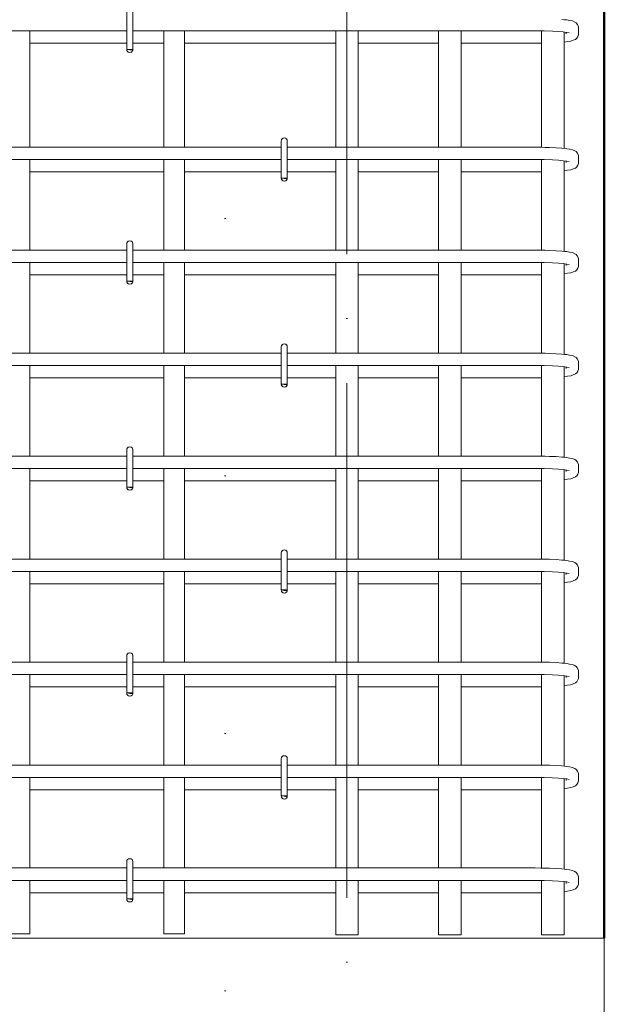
# Model space of a CAD drawing. Header units: millimetres. Extents: x -2599 to 8520, y -1002 to 49067.
# Tile 10 of 29: x -318 to 250, y 43186 to 44142. Entities that reach past the tile are written whole.
import ezdxf

# ---------------------------------------------------------------- set-up
doc = ezdxf.new("R2010")
doc.units = ezdxf.units.MM
doc.linetypes.add('ADSK_Линия разреза', pattern=[500, 0, -250, 0, -250])
doc.linetypes.add('ADSK_Линия сетки', pattern=[625, 500, -62.5, 0, -62.5])
for name, color, linetype, lineweight in [('A-FLOR-____-MCUT', 192, 'Continuous', 50), ('G-____-____-SYMB', 111, 'Continuous', 9), ('S-COLS-____-OTLN', 52, 'Continuous', 20), ('S-GRID-____-OTLN', 1, 'Continuous', 9), ('S-RBAR-____-OTLN', 171, 'Continuous', 100)]:
    doc.layers.add(name, color=color, linetype=linetype, lineweight=lineweight)

msp = doc.modelspace()

# ---------------------------------------------------------------- hatches: boundary and pattern name
at = {"layer": 'S-RBAR-____-OTLN', "lineweight": 20}
for points in [[(-208.6977, 44112.3024), (-208.1019, 44113.0004), (-213.9997, 44113.0004), (-210.9997, 44112.6054)], [(-58.6977, 43987.3024), (-58.1019, 43988.0004), (-63.9997, 43988.0004), (-60.9997, 43987.6054)], [(-208.6977, 43887.3024), (-208.1019, 43888.0004), (-213.9997, 43888.0004), (-210.9997, 43887.6054)], [(-58.6977, 43787.3024), (-58.1019, 43788.0004), (-63.9997, 43788.0004), (-60.9997, 43787.6054)], [(-208.6977, 43687.3024), (-208.1019, 43688.0004), (-213.9997, 43688.0004), (-210.9997, 43687.6054)], [(-58.6977, 43587.3024), (-58.1019, 43588.0004), (-63.9997, 43588.0004), (-60.9997, 43587.6054)], [(-208.6977, 43487.3024), (-208.1019, 43488.0004), (-213.9997, 43488.0004), (-210.9997, 43487.6054)], [(-58.6977, 43387.3024), (-58.1019, 43388.0004), (-63.9997, 43388.0004), (-60.9997, 43387.6054)], [(-208.6977, 43287.3024), (-208.1019, 43288.0004), (-213.9997, 43288.0004), (-210.9997, 43287.6054)]]:
    msp.add_hatch(color=256, dxfattribs=at).paths.add_polyline_path(points)
h = msp.add_hatch(color=256, dxfattribs=at)
edge = h.paths.add_edge_path()
edge.add_arc((-210.9997, 44113.0004), 3, 339.0594289, 360)
edge.add_line((-207.9997, 44113.0004), (-210.9997, 44113.0004))
edge.add_line((-210.9997, 44113.0004), (-208.1978, 44111.9282))
h = msp.add_hatch(color=256, dxfattribs=at)
edge = h.paths.add_edge_path()
edge.add_arc((-60.9997, 43988.0004), 3, 339.0594289, 360)
edge.add_line((-57.9997, 43988.0004), (-60.9997, 43988.0004))
edge.add_line((-60.9997, 43988.0004), (-58.1978, 43986.9282))
h = msp.add_hatch(color=256, dxfattribs=at)
edge = h.paths.add_edge_path()
edge.add_arc((-210.9997, 43888.0004), 3, 339.0594289, 360)
edge.add_line((-207.9997, 43888.0004), (-210.9997, 43888.0004))
edge.add_line((-210.9997, 43888.0004), (-208.1978, 43886.9282))
h = msp.add_hatch(color=256, dxfattribs=at)
edge = h.paths.add_edge_path()
edge.add_arc((-60.9997, 43788.0004), 3, 339.0594289, 360)
edge.add_line((-57.9997, 43788.0004), (-60.9997, 43788.0004))
edge.add_line((-60.9997, 43788.0004), (-58.1978, 43786.9282))
h = msp.add_hatch(color=256, dxfattribs=at)
edge = h.paths.add_edge_path()
edge.add_arc((-210.9997, 43688.0004), 3, 339.0594289, 360)
edge.add_line((-207.9997, 43688.0004), (-210.9997, 43688.0004))
edge.add_line((-210.9997, 43688.0004), (-208.1978, 43686.9282))
h = msp.add_hatch(color=256, dxfattribs=at)
edge = h.paths.add_edge_path()
edge.add_arc((-60.9997, 43588.0004), 3, 339.0594289, 360)
edge.add_line((-57.9997, 43588.0004), (-60.9997, 43588.0004))
edge.add_line((-60.9997, 43588.0004), (-58.1978, 43586.9282))
h = msp.add_hatch(color=256, dxfattribs=at)
edge = h.paths.add_edge_path()
edge.add_arc((-210.9997, 43488.0004), 3, 339.0594289, 360)
edge.add_line((-207.9997, 43488.0004), (-210.9997, 43488.0004))
edge.add_line((-210.9997, 43488.0004), (-208.1978, 43486.9282))
h = msp.add_hatch(color=256, dxfattribs=at)
edge = h.paths.add_edge_path()
edge.add_arc((-60.9997, 43388.0004), 3, 339.0594289, 360)
edge.add_line((-57.9997, 43388.0004), (-60.9997, 43388.0004))
edge.add_line((-60.9997, 43388.0004), (-58.1978, 43386.9282))
h = msp.add_hatch(color=256, dxfattribs=at)
edge = h.paths.add_edge_path()
edge.add_arc((-210.9997, 43288.0004), 3, 339.0594289, 360)
edge.add_line((-207.9997, 43288.0004), (-210.9997, 43288.0004))
edge.add_line((-210.9997, 43288.0004), (-208.1978, 43286.9282))

# ---------------------------------------------------------------- linework, layer by layer
at = {"layer": 'A-FLOR-____-MCUT', "color": 8, "lineweight": 9}
for p, q in [((250, 43250), (-1460, 43250)), ((250, 43050), (250, 43250))]:
    msp.add_line(p, q, dxfattribs=at)
at = {"layer": 'G-____-____-SYMB', "linetype": 'ADSK_Линия разреза', "lineweight": 20}
msp.add_line((-118.2422, 48950.8719), (-118.2422, 42387.8984), dxfattribs=at)
at = {"layer": 'S-COLS-____-OTLN', "lineweight": 50}
msp.add_line((250.0003, 46200), (250.0003, 43250), dxfattribs=at)
at = {"layer": 'S-GRID-____-OTLN', "linetype": 'ADSK_Линия сетки'}
msp.add_line((0, 42038.8034), (0, 46544.9878), dxfattribs=at)
at = {"layer": 'S-RBAR-____-OTLN', "lineweight": 20}
for p, q in [((-213.9997, 44149.0004), (-213.9997, 44113.0004)), ((-207.9997, 44149.0004), (-207.9997, 44113.0004)), ((211.2389, 44141.8319), (208.8753, 44142.0781)), ((213.6025, 44141.5856), (211.2389, 44141.8319)), ((216.2937, 44141.0897), (213.6025, 44141.5856)), ((218.9848, 44140.5939), (216.2937, 44141.0897)), ((221.513, 44139.5768), (218.9848, 44140.5939)), ((-213.9997, 44131.0004), (-507.9997, 44131.0004)), ((-307.9997, 44018.0004), (-307.9997, 44131.0004)), ((182.9089, 44131.0004), (-207.9997, 44131.0004)), ((-177.9997, 44018.0004), (-177.9997, 44131.0004)), ((-157.9997, 44018.0004), (-157.9997, 44131.0004)), ((-10.9997, 44018.0004), (-10.9997, 44131.0004)), ((11.0003, 44018.0004), (11.0003, 44131.0004)), ((89.0003, 44018.0004), (89.0003, 44131.0004)), ((111.0003, 44018.0004), (111.0003, 44131.0004)), ((183.7799, 44130.9995), (182.9089, 44131.0004)), ((191.5279, 44130.9096), (183.7799, 44130.9995)), ((189.0003, 44017.9493), (189.0003, 44130.9389)), ((199.6056, 44130.6436), (191.5279, 44130.9096)), ((205.3276, 44130.3172), (199.6056, 44130.6436)), ((210.1163, 44129.9086), (205.3276, 44130.3172)), ((222.6663, 44138.7605), (221.513, 44139.5768)), ((224.0665, 44137.0686), (222.6663, 44138.7605)), ((224.394, 44136.4152), (224.0665, 44137.0686)), ((224.8452, 44134.8171), (224.394, 44136.4152)), ((224.9089, 44133.9259), (224.8452, 44134.8171)), ((224.9089, 44128.0748), (224.9089, 44133.9259)), ((213.7115, 44129.4504), (210.1163, 44129.9086)), ((211.0003, 44016.8567), (211.0003, 44129.7959)), ((211.3583, 44120.1566), (214.3693, 44120.5893)), ((212.9089, 44128.0748), (212.9089, 44129.5526)), ((215.7328, 44129.0429), (213.7115, 44129.4504)), ((214.3693, 44120.5893), (217.3802, 44121.0219)), ((215.8501, 44129.0124), (215.7328, 44129.0429)), ((217.3802, 44121.0219), (219.717, 44121.8937)), ((219.717, 44121.8937), (222.0538, 44122.7656)), ((222.0538, 44122.7656), (223.3521, 44123.9267)), ((223.3521, 44123.9267), (224.394, 44125.5855)), ((224.394, 44125.5855), (224.8452, 44127.1836)), ((224.8452, 44127.1836), (224.9089, 44128.0748)), ((-307.9997, 44119.0004), (-213.9997, 44119.0004)), ((-208.1019, 44113.0004), (-213.9997, 44113.0004)), ((-213.9997, 44113.0004), (-210.9997, 44112.6054)), ((-207.9997, 44113.0004), (-210.9997, 44113.0004)), ((-210.9997, 44113.0004), (-208.1978, 44111.9282)), ((-210.9997, 44112.6054), (-208.6977, 44112.3024)), ((-208.6977, 44112.3024), (-208.1019, 44113.0004)), ((-207.9997, 44119.0004), (-177.9997, 44119.0004)), ((-157.9997, 44119.0004), (-10.9997, 44119.0004)), ((11.0003, 44119.0004), (89.0003, 44119.0004)), ((111.0003, 44119.0004), (182.9089, 44119.0004)), ((182.9089, 44119.0004), (188.2672, 44119.0341)), ((188.2672, 44119.0341), (189.0003, 44119.0482)), ((211.0003, 44120.126), (211.3583, 44120.1566)), ((-63.9997, 44018.0004), (-357.9997, 44018.0004)), ((-63.9997, 44024.0004), (-63.9997, 43988.0004)), ((-57.9997, 44024.0004), (-57.9997, 43988.0004)), ((182.9089, 44018.0004), (-57.9997, 44018.0004)), ((188.2672, 44017.9666), (182.9089, 44018.0004)), ((192.5825, 44017.8646), (188.2672, 44017.9666)), ((196.8977, 44017.7626), (192.5825, 44017.8646)), ((203.2513, 44017.4725), (196.8977, 44017.7626)), ((208.8753, 44017.0781), (203.2513, 44017.4725)), ((211.2389, 44016.8319), (208.8753, 44017.0781)), ((213.6025, 44016.5856), (211.2389, 44016.8319)), ((216.2937, 44016.0897), (213.6025, 44016.5856)), ((218.9848, 44015.5939), (216.2937, 44016.0897)), ((221.513, 44014.5768), (218.9848, 44015.5939)), ((-63.9997, 44006.0004), (-357.9997, 44006.0004)), ((-307.9997, 43918.0004), (-307.9997, 44006.0004)), ((-177.9997, 43918.0004), (-177.9997, 44006.0004)), ((-157.9997, 43918.0004), (-157.9997, 44006.0004)), ((182.9089, 44006.0004), (-57.9997, 44006.0004)), ((-10.9997, 43918.0004), (-10.9997, 44006.0004)), ((11.0003, 43918.0004), (11.0003, 44006.0004)), ((89.0003, 43918.0004), (89.0003, 44006.0004)), ((111.0003, 43918.0004), (111.0003, 44006.0004)), ((183.7799, 44005.9995), (182.9089, 44006.0004)), ((191.5279, 44005.9096), (183.7799, 44005.9995)), ((189.0003, 43917.9493), (189.0003, 44005.9389)), ((199.6056, 44005.6436), (191.5279, 44005.9096)), ((222.6663, 44013.7605), (221.513, 44014.5768)), ((224.0665, 44012.0686), (222.6663, 44013.7605)), ((224.394, 44011.4152), (224.0665, 44012.0686)), ((224.8452, 44009.8171), (224.394, 44011.4152)), ((224.9089, 44008.9259), (224.8452, 44009.8171)), ((224.9089, 44003.0748), (224.9089, 44008.9259)), ((205.3276, 44005.3172), (199.6056, 44005.6436)), ((210.1163, 44004.9086), (205.3276, 44005.3172)), ((213.7115, 44004.4504), (210.1163, 44004.9086)), ((211.0003, 43916.8567), (211.0003, 44004.7959)), ((212.9089, 44003.0748), (212.9089, 44004.5526)), ((215.7328, 44004.0429), (213.7115, 44004.4504)), ((215.8501, 44004.0124), (215.7328, 44004.0429)), ((217.3802, 43996.0219), (219.717, 43996.8937)), ((219.717, 43996.8937), (222.0538, 43997.7656)), ((222.0538, 43997.7656), (223.3521, 43998.9267)), ((223.3521, 43998.9267), (224.394, 44000.5855)), ((224.394, 44000.5855), (224.8452, 44002.1836)), ((224.8452, 44002.1836), (224.9089, 44003.0748)), ((-307.9997, 43994.0004), (-177.9997, 43994.0004)), ((-157.9997, 43994.0004), (-63.9997, 43994.0004)), ((-58.1019, 43988.0004), (-63.9997, 43988.0004)), ((-63.9997, 43988.0004), (-60.9997, 43987.6054)), ((-57.9997, 43988.0004), (-60.9997, 43988.0004)), ((-60.9997, 43988.0004), (-58.1978, 43986.9282)), ((-60.9997, 43987.6054), (-58.6977, 43987.3024)), ((-58.6977, 43987.3024), (-58.1019, 43988.0004)), ((-57.9997, 43994.0004), (-10.9997, 43994.0004)), ((11.0003, 43994.0004), (89.0003, 43994.0004)), ((111.0003, 43994.0004), (182.9089, 43994.0004)), ((182.9089, 43994.0004), (188.2672, 43994.0341)), ((188.2672, 43994.0341), (189.0003, 43994.0482)), ((211.0003, 43995.126), (211.3583, 43995.1566)), ((211.3583, 43995.1566), (214.3693, 43995.5893)), ((214.3693, 43995.5893), (217.3802, 43996.0219)), ((-213.9997, 43924.0004), (-213.9997, 43888.0004)), ((-207.9997, 43924.0004), (-207.9997, 43888.0004)), ((-213.9997, 43918.0004), (-507.9997, 43918.0004)), ((182.9089, 43918.0004), (-207.9997, 43918.0004)), ((188.2672, 43917.9666), (182.9089, 43918.0004)), ((192.5825, 43917.8646), (188.2672, 43917.9666)), ((196.8977, 43917.7626), (192.5825, 43917.8646)), ((203.2513, 43917.4725), (196.8977, 43917.7626)), ((208.8753, 43917.0781), (203.2513, 43917.4725)), ((211.2389, 43916.8319), (208.8753, 43917.0781)), ((213.6025, 43916.5856), (211.2389, 43916.8319)), ((216.2937, 43916.0897), (213.6025, 43916.5856)), ((218.9848, 43915.5939), (216.2937, 43916.0897)), ((221.513, 43914.5768), (218.9848, 43915.5939)), ((222.6663, 43913.7605), (221.513, 43914.5768)), ((224.0665, 43912.0686), (222.6663, 43913.7605)), ((224.394, 43911.4152), (224.0665, 43912.0686)), ((224.8452, 43909.8171), (224.394, 43911.4152)), ((-213.9997, 43906.0004), (-507.9997, 43906.0004)), ((-307.9997, 43818.0004), (-307.9997, 43906.0004)), ((182.9089, 43906.0004), (-207.9997, 43906.0004)), ((-177.9997, 43818.0004), (-177.9997, 43906.0004)), ((-157.9997, 43818.0004), (-157.9997, 43906.0004)), ((-10.9997, 43818.0004), (-10.9997, 43906.0004)), ((11.0003, 43818.0004), (11.0003, 43906.0004)), ((89.0003, 43818.0004), (89.0003, 43906.0004)), ((111.0003, 43818.0004), (111.0003, 43906.0004)), ((183.7799, 43905.9995), (182.9089, 43906.0004)), ((191.5279, 43905.9096), (183.7799, 43905.9995)), ((189.0003, 43817.9493), (189.0003, 43905.9389)), ((199.6056, 43905.6436), (191.5279, 43905.9096)), ((205.3276, 43905.3172), (199.6056, 43905.6436)), ((210.1163, 43904.9086), (205.3276, 43905.3172)), ((213.7115, 43904.4504), (210.1163, 43904.9086)), ((211.0003, 43816.8567), (211.0003, 43904.7959)), ((212.9089, 43903.0748), (212.9089, 43904.5526)), ((215.7328, 43904.0429), (213.7115, 43904.4504)), ((215.8501, 43904.0124), (215.7328, 43904.0429)), ((224.394, 43900.5855), (224.8452, 43902.1836)), ((224.9089, 43908.9259), (224.8452, 43909.8171)), ((224.8452, 43902.1836), (224.9089, 43903.0748)), ((224.9089, 43903.0748), (224.9089, 43908.9259)), ((-307.9997, 43894.0004), (-213.9997, 43894.0004)), ((-207.9997, 43894.0004), (-177.9997, 43894.0004)), ((-157.9997, 43894.0004), (-10.9997, 43894.0004)), ((11.0003, 43894.0004), (89.0003, 43894.0004)), ((111.0003, 43894.0004), (182.9089, 43894.0004)), ((182.9089, 43894.0004), (188.2672, 43894.0341)), ((188.2672, 43894.0341), (189.0003, 43894.0482)), ((211.0003, 43895.126), (211.3583, 43895.1566)), ((211.3583, 43895.1566), (214.3693, 43895.5893)), ((214.3693, 43895.5893), (217.3802, 43896.0219)), ((217.3802, 43896.0219), (219.717, 43896.8937)), ((219.717, 43896.8937), (222.0538, 43897.7656)), ((222.0538, 43897.7656), (223.3521, 43898.9267)), ((223.3521, 43898.9267), (224.394, 43900.5855)), ((-208.1019, 43888.0004), (-213.9997, 43888.0004)), ((-213.9997, 43888.0004), (-210.9997, 43887.6054)), ((-207.9997, 43888.0004), (-210.9997, 43888.0004)), ((-210.9997, 43888.0004), (-208.1978, 43886.9282)), ((-210.9997, 43887.6054), (-208.6977, 43887.3024)), ((-208.6977, 43887.3024), (-208.1019, 43888.0004)), ((-63.9997, 43818.0004), (-357.9997, 43818.0004)), ((-63.9997, 43824.0004), (-63.9997, 43788.0004)), ((-57.9997, 43824.0004), (-57.9997, 43788.0004)), ((182.9089, 43818.0004), (-57.9997, 43818.0004)), ((188.2672, 43817.9666), (182.9089, 43818.0004)), ((192.5825, 43817.8646), (188.2672, 43817.9666)), ((196.8977, 43817.7626), (192.5825, 43817.8646)), ((203.2513, 43817.4725), (196.8977, 43817.7626)), ((208.8753, 43817.0781), (203.2513, 43817.4725)), ((211.2389, 43816.8319), (208.8753, 43817.0781)), ((213.6025, 43816.5856), (211.2389, 43816.8319)), ((216.2937, 43816.0897), (213.6025, 43816.5856)), ((218.9848, 43815.5939), (216.2937, 43816.0897)), ((221.513, 43814.5768), (218.9848, 43815.5939)), ((-63.9997, 43806.0004), (-357.9997, 43806.0004)), ((-307.9997, 43718.0004), (-307.9997, 43806.0004)), ((-177.9997, 43718.0004), (-177.9997, 43806.0004)), ((-157.9997, 43718.0004), (-157.9997, 43806.0004)), ((182.9089, 43806.0004), (-57.9997, 43806.0004)), ((-10.9997, 43718.0004), (-10.9997, 43806.0004)), ((11.0003, 43718.0004), (11.0003, 43806.0004)), ((89.0003, 43718.0004), (89.0003, 43806.0004)), ((111.0003, 43718.0004), (111.0003, 43806.0004)), ((183.7799, 43805.9995), (182.9089, 43806.0004)), ((191.5279, 43805.9096), (183.7799, 43805.9995)), ((189.0003, 43717.9493), (189.0003, 43805.9389)), ((199.6056, 43805.6436), (191.5279, 43805.9096)), ((205.3276, 43805.3172), (199.6056, 43805.6436)), ((210.1163, 43804.9086), (205.3276, 43805.3172)), ((222.6663, 43813.7605), (221.513, 43814.5768)), ((224.0665, 43812.0686), (222.6663, 43813.7605)), ((224.394, 43811.4152), (224.0665, 43812.0686)), ((224.8452, 43809.8171), (224.394, 43811.4152)), ((224.9089, 43808.9259), (224.8452, 43809.8171)), ((224.9089, 43803.0748), (224.9089, 43808.9259)), ((213.7115, 43804.4504), (210.1163, 43804.9086)), ((211.0003, 43716.8567), (211.0003, 43804.7959)), ((211.3583, 43795.1566), (214.3693, 43795.5893)), ((212.9089, 43803.0748), (212.9089, 43804.5526)), ((215.7328, 43804.0429), (213.7115, 43804.4504)), ((214.3693, 43795.5893), (217.3802, 43796.0219)), ((215.8501, 43804.0124), (215.7328, 43804.0429)), ((217.3802, 43796.0219), (219.717, 43796.8937)), ((219.717, 43796.8937), (222.0538, 43797.7656)), ((222.0538, 43797.7656), (223.3521, 43798.9267)), ((223.3521, 43798.9267), (224.394, 43800.5855)), ((224.394, 43800.5855), (224.8452, 43802.1836)), ((224.8452, 43802.1836), (224.9089, 43803.0748)), ((-307.9997, 43794.0004), (-177.9997, 43794.0004)), ((-157.9997, 43794.0004), (-63.9997, 43794.0004)), ((-58.1019, 43788.0004), (-63.9997, 43788.0004)), ((-63.9997, 43788.0004), (-60.9997, 43787.6054)), ((-57.9997, 43788.0004), (-60.9997, 43788.0004)), ((-60.9997, 43788.0004), (-58.1978, 43786.9282)), ((-60.9997, 43787.6054), (-58.6977, 43787.3024)), ((-58.6977, 43787.3024), (-58.1019, 43788.0004)), ((-57.9997, 43794.0004), (-10.9997, 43794.0004)), ((11.0003, 43794.0004), (89.0003, 43794.0004)), ((111.0003, 43794.0004), (182.9089, 43794.0004)), ((182.9089, 43794.0004), (188.2672, 43794.0341)), ((188.2672, 43794.0341), (189.0003, 43794.0482)), ((211.0003, 43795.126), (211.3583, 43795.1566)), ((-213.9997, 43724.0004), (-213.9997, 43688.0004)), ((-207.9997, 43724.0004), (-207.9997, 43688.0004)), ((-213.9997, 43718.0004), (-507.9997, 43718.0004)), ((182.9089, 43718.0004), (-207.9997, 43718.0004)), ((188.2672, 43717.9666), (182.9089, 43718.0004)), ((192.5825, 43717.8646), (188.2672, 43717.9666)), ((196.8977, 43717.7626), (192.5825, 43717.8646)), ((203.2513, 43717.4725), (196.8977, 43717.7626)), ((208.8753, 43717.0781), (203.2513, 43717.4725)), ((211.2389, 43716.8319), (208.8753, 43717.0781)), ((213.6025, 43716.5856), (211.2389, 43716.8319)), ((216.2937, 43716.0897), (213.6025, 43716.5856)), ((218.9848, 43715.5939), (216.2937, 43716.0897)), ((221.513, 43714.5768), (218.9848, 43715.5939)), ((222.6663, 43713.7605), (221.513, 43714.5768)), ((224.0665, 43712.0686), (222.6663, 43713.7605)), ((224.394, 43711.4152), (224.0665, 43712.0686)), ((224.8452, 43709.8171), (224.394, 43711.4152)), ((224.9089, 43708.9259), (224.8452, 43709.8171)), ((-213.9997, 43706.0004), (-507.9997, 43706.0004)), ((-307.9997, 43618.0004), (-307.9997, 43706.0004)), ((182.9089, 43706.0004), (-207.9997, 43706.0004)), ((-177.9997, 43618.0004), (-177.9997, 43706.0004)), ((-157.9997, 43618.0004), (-157.9997, 43706.0004)), ((-10.9997, 43618.0004), (-10.9997, 43706.0004)), ((11.0003, 43618.0004), (11.0003, 43706.0004)), ((89.0003, 43618.0004), (89.0003, 43706.0004)), ((111.0003, 43618.0004), (111.0003, 43706.0004)), ((183.7799, 43705.9995), (182.9089, 43706.0004)), ((191.5279, 43705.9096), (183.7799, 43705.9995)), ((189.0003, 43617.9493), (189.0003, 43705.9389)), ((199.6056, 43705.6436), (191.5279, 43705.9096)), ((205.3276, 43705.3172), (199.6056, 43705.6436)), ((210.1163, 43704.9086), (205.3276, 43705.3172)), ((213.7115, 43704.4504), (210.1163, 43704.9086)), ((211.0003, 43616.8567), (211.0003, 43704.7959)), ((212.9089, 43703.0748), (212.9089, 43704.5526)), ((215.7328, 43704.0429), (213.7115, 43704.4504)), ((215.8501, 43704.0124), (215.7328, 43704.0429)), ((223.3521, 43698.9267), (224.394, 43700.5855)), ((224.394, 43700.5855), (224.8452, 43702.1836)), ((224.8452, 43702.1836), (224.9089, 43703.0748)), ((224.9089, 43703.0748), (224.9089, 43708.9259)), ((-307.9997, 43694.0004), (-213.9997, 43694.0004)), ((-207.9997, 43694.0004), (-177.9997, 43694.0004)), ((-157.9997, 43694.0004), (-10.9997, 43694.0004)), ((11.0003, 43694.0004), (89.0003, 43694.0004)), ((111.0003, 43694.0004), (182.9089, 43694.0004)), ((182.9089, 43694.0004), (188.2672, 43694.0341)), ((188.2672, 43694.0341), (189.0003, 43694.0482)), ((211.0003, 43695.126), (211.3583, 43695.1566)), ((211.3583, 43695.1566), (214.3693, 43695.5893)), ((214.3693, 43695.5893), (217.3802, 43696.0219)), ((217.3802, 43696.0219), (219.717, 43696.8937)), ((219.717, 43696.8937), (222.0538, 43697.7656)), ((222.0538, 43697.7656), (223.3521, 43698.9267)), ((-208.1019, 43688.0004), (-213.9997, 43688.0004)), ((-213.9997, 43688.0004), (-210.9997, 43687.6054)), ((-207.9997, 43688.0004), (-210.9997, 43688.0004)), ((-210.9997, 43688.0004), (-208.1978, 43686.9282)), ((-210.9997, 43687.6054), (-208.6977, 43687.3024)), ((-208.6977, 43687.3024), (-208.1019, 43688.0004)), ((-63.9997, 43624.0004), (-63.9997, 43588.0004)), ((-57.9997, 43624.0004), (-57.9997, 43588.0004)), ((-63.9997, 43618.0004), (-357.9997, 43618.0004)), ((182.9089, 43618.0004), (-57.9997, 43618.0004)), ((188.2672, 43617.9666), (182.9089, 43618.0004)), ((192.5825, 43617.8646), (188.2672, 43617.9666)), ((196.8977, 43617.7626), (192.5825, 43617.8646)), ((203.2513, 43617.4725), (196.8977, 43617.7626)), ((208.8753, 43617.0781), (203.2513, 43617.4725)), ((211.2389, 43616.8319), (208.8753, 43617.0781)), ((213.6025, 43616.5856), (211.2389, 43616.8319)), ((216.2937, 43616.0897), (213.6025, 43616.5856)), ((218.9848, 43615.5939), (216.2937, 43616.0897)), ((221.513, 43614.5768), (218.9848, 43615.5939)), ((222.6663, 43613.7605), (221.513, 43614.5768)), ((-63.9997, 43606.0004), (-357.9997, 43606.0004)), ((-307.9997, 43518.0004), (-307.9997, 43606.0004)), ((-177.9997, 43518.0004), (-177.9997, 43606.0004)), ((-157.9997, 43518.0004), (-157.9997, 43606.0004)), ((182.9089, 43606.0004), (-57.9997, 43606.0004)), ((-10.9997, 43518.0004), (-10.9997, 43606.0004)), ((11.0003, 43518.0004), (11.0003, 43606.0004)), ((89.0003, 43518.0004), (89.0003, 43606.0004)), ((111.0003, 43518.0004), (111.0003, 43606.0004)), ((183.7799, 43605.9995), (182.9089, 43606.0004)), ((191.5279, 43605.9096), (183.7799, 43605.9995)), ((189.0003, 43517.9493), (189.0003, 43605.9389)), ((199.6056, 43605.6436), (191.5279, 43605.9096)), ((205.3276, 43605.3172), (199.6056, 43605.6436)), ((210.1163, 43604.9086), (205.3276, 43605.3172)), ((213.7115, 43604.4504), (210.1163, 43604.9086)), ((211.0003, 43516.8567), (211.0003, 43604.7959)), ((212.9089, 43603.0748), (212.9089, 43604.5526)), ((215.7328, 43604.0429), (213.7115, 43604.4504)), ((224.0665, 43612.0686), (222.6663, 43613.7605)), ((224.394, 43611.4152), (224.0665, 43612.0686)), ((224.8452, 43609.8171), (224.394, 43611.4152)), ((224.9089, 43608.9259), (224.8452, 43609.8171)), ((224.9089, 43603.0748), (224.9089, 43608.9259)), ((211.0003, 43595.126), (211.3583, 43595.1566)), ((211.3583, 43595.1566), (214.3693, 43595.5893)), ((214.3693, 43595.5893), (217.3802, 43596.0219)), ((215.8501, 43604.0124), (215.7328, 43604.0429)), ((217.3802, 43596.0219), (219.717, 43596.8937)), ((219.717, 43596.8937), (222.0538, 43597.7656)), ((222.0538, 43597.7656), (223.3521, 43598.9267)), ((223.3521, 43598.9267), (224.394, 43600.5855)), ((224.394, 43600.5855), (224.8452, 43602.1836)), ((224.8452, 43602.1836), (224.9089, 43603.0748)), ((-307.9997, 43594.0004), (-177.9997, 43594.0004)), ((-157.9997, 43594.0004), (-63.9997, 43594.0004)), ((-58.1019, 43588.0004), (-63.9997, 43588.0004)), ((-63.9997, 43588.0004), (-60.9997, 43587.6054)), ((-57.9997, 43588.0004), (-60.9997, 43588.0004)), ((-60.9997, 43588.0004), (-58.1978, 43586.9282)), ((-60.9997, 43587.6054), (-58.6977, 43587.3024)), ((-58.6977, 43587.3024), (-58.1019, 43588.0004)), ((-57.9997, 43594.0004), (-10.9997, 43594.0004)), ((11.0003, 43594.0004), (89.0003, 43594.0004)), ((111.0003, 43594.0004), (182.9089, 43594.0004)), ((182.9089, 43594.0004), (188.2672, 43594.0341)), ((188.2672, 43594.0341), (189.0003, 43594.0482)), ((-213.9997, 43524.0004), (-213.9997, 43488.0004)), ((-207.9997, 43524.0004), (-207.9997, 43488.0004)), ((-213.9997, 43518.0004), (-507.9997, 43518.0004)), ((182.9089, 43518.0004), (-207.9997, 43518.0004)), ((188.2672, 43517.9666), (182.9089, 43518.0004)), ((192.5825, 43517.8646), (188.2672, 43517.9666)), ((196.8977, 43517.7626), (192.5825, 43517.8646)), ((203.2513, 43517.4725), (196.8977, 43517.7626)), ((208.8753, 43517.0781), (203.2513, 43517.4725)), ((211.2389, 43516.8319), (208.8753, 43517.0781)), ((213.6025, 43516.5856), (211.2389, 43516.8319)), ((216.2937, 43516.0897), (213.6025, 43516.5856)), ((218.9848, 43515.5939), (216.2937, 43516.0897)), ((221.513, 43514.5768), (218.9848, 43515.5939)), ((222.6663, 43513.7605), (221.513, 43514.5768)), ((224.0665, 43512.0686), (222.6663, 43513.7605)), ((224.394, 43511.4152), (224.0665, 43512.0686)), ((224.8452, 43509.8171), (224.394, 43511.4152)), ((224.9089, 43508.9259), (224.8452, 43509.8171)), ((224.9089, 43503.0748), (224.9089, 43508.9259)), ((-213.9997, 43506.0004), (-507.9997, 43506.0004)), ((-307.9997, 43418.0004), (-307.9997, 43506.0004)), ((182.9089, 43506.0004), (-207.9997, 43506.0004)), ((-177.9997, 43418.0004), (-177.9997, 43506.0004)), ((-157.9997, 43418.0004), (-157.9997, 43506.0004)), ((-10.9997, 43418.0004), (-10.9997, 43506.0004)), ((11.0003, 43418.0004), (11.0003, 43506.0004)), ((89.0003, 43418.0004), (89.0003, 43506.0004)), ((111.0003, 43418.0004), (111.0003, 43506.0004)), ((183.7799, 43505.9995), (182.9089, 43506.0004)), ((191.5279, 43505.9096), (183.7799, 43505.9995)), ((189.0003, 43417.9493), (189.0003, 43505.9389)), ((199.6056, 43505.6436), (191.5279, 43505.9096)), ((205.3276, 43505.3172), (199.6056, 43505.6436)), ((210.1163, 43504.9086), (205.3276, 43505.3172)), ((213.7115, 43504.4504), (210.1163, 43504.9086)), ((211.0003, 43416.8567), (211.0003, 43504.7959)), ((212.9089, 43503.0748), (212.9089, 43504.5526)), ((215.7328, 43504.0429), (213.7115, 43504.4504)), ((215.8501, 43504.0124), (215.7328, 43504.0429)), ((223.3521, 43498.9267), (224.394, 43500.5855)), ((224.394, 43500.5855), (224.8452, 43502.1836)), ((224.8452, 43502.1836), (224.9089, 43503.0748)), ((-307.9997, 43494.0004), (-213.9997, 43494.0004)), ((-207.9997, 43494.0004), (-177.9997, 43494.0004)), ((-157.9997, 43494.0004), (-10.9997, 43494.0004)), ((11.0003, 43494.0004), (89.0003, 43494.0004)), ((111.0003, 43494.0004), (182.9089, 43494.0004)), ((182.9089, 43494.0004), (188.2672, 43494.0341)), ((188.2672, 43494.0341), (189.0003, 43494.0482)), ((211.0003, 43495.126), (211.3583, 43495.1566)), ((211.3583, 43495.1566), (214.3693, 43495.5893)), ((214.3693, 43495.5893), (217.3802, 43496.0219)), ((217.3802, 43496.0219), (219.717, 43496.8937)), ((219.717, 43496.8937), (222.0538, 43497.7656)), ((222.0538, 43497.7656), (223.3521, 43498.9267)), ((-208.1019, 43488.0004), (-213.9997, 43488.0004)), ((-213.9997, 43488.0004), (-210.9997, 43487.6054)), ((-207.9997, 43488.0004), (-210.9997, 43488.0004)), ((-210.9997, 43488.0004), (-208.1978, 43486.9282)), ((-210.9997, 43487.6054), (-208.6977, 43487.3024)), ((-208.6977, 43487.3024), (-208.1019, 43488.0004)), ((-63.9997, 43424.0004), (-63.9997, 43388.0004)), ((-57.9997, 43424.0004), (-57.9997, 43388.0004)), ((-63.9997, 43418.0004), (-357.9997, 43418.0004)), ((182.9089, 43418.0004), (-57.9997, 43418.0004)), ((188.2672, 43417.9666), (182.9089, 43418.0004)), ((192.5825, 43417.8646), (188.2672, 43417.9666)), ((196.8977, 43417.7626), (192.5825, 43417.8646)), ((203.2513, 43417.4725), (196.8977, 43417.7626)), ((208.8753, 43417.0781), (203.2513, 43417.4725)), ((211.2389, 43416.8319), (208.8753, 43417.0781)), ((213.6025, 43416.5856), (211.2389, 43416.8319)), ((216.2937, 43416.0897), (213.6025, 43416.5856)), ((218.9848, 43415.5939), (216.2937, 43416.0897)), ((221.513, 43414.5768), (218.9848, 43415.5939)), ((222.6663, 43413.7605), (221.513, 43414.5768)), ((224.0665, 43412.0686), (222.6663, 43413.7605)), ((-63.9997, 43406.0004), (-357.9997, 43406.0004)), ((-307.9997, 43318.0004), (-307.9997, 43406.0004)), ((-177.9997, 43318.0004), (-177.9997, 43406.0004)), ((-157.9997, 43318.0004), (-157.9997, 43406.0004)), ((182.9089, 43406.0004), (-57.9997, 43406.0004)), ((-10.9997, 43318.0004), (-10.9997, 43406.0004)), ((11.0003, 43318.0004), (11.0003, 43406.0004)), ((89.0003, 43318.0004), (89.0003, 43406.0004)), ((111.0003, 43318.0004), (111.0003, 43406.0004)), ((183.7799, 43405.9995), (182.9089, 43406.0004)), ((191.5279, 43405.9096), (183.7799, 43405.9995)), ((189.0003, 43317.9493), (189.0003, 43405.9389)), ((199.6056, 43405.6436), (191.5279, 43405.9096)), ((205.3276, 43405.3172), (199.6056, 43405.6436)), ((210.1163, 43404.9086), (205.3276, 43405.3172)), ((213.7115, 43404.4504), (210.1163, 43404.9086)), ((211.0003, 43316.8567), (211.0003, 43404.7959)), ((212.9089, 43403.0748), (212.9089, 43404.5526)), ((215.7328, 43404.0429), (213.7115, 43404.4504)), ((215.8501, 43404.0124), (215.7328, 43404.0429)), ((224.394, 43411.4152), (224.0665, 43412.0686)), ((224.8452, 43409.8171), (224.394, 43411.4152)), ((224.9089, 43408.9259), (224.8452, 43409.8171)), ((224.9089, 43403.0748), (224.9089, 43408.9259)), ((-307.9997, 43394.0004), (-177.9997, 43394.0004)), ((-157.9997, 43394.0004), (-63.9997, 43394.0004)), ((-57.9997, 43394.0004), (-10.9997, 43394.0004)), ((11.0003, 43394.0004), (89.0003, 43394.0004)), ((111.0003, 43394.0004), (182.9089, 43394.0004)), ((182.9089, 43394.0004), (188.2672, 43394.0341)), ((188.2672, 43394.0341), (189.0003, 43394.0482)), ((211.0003, 43395.126), (211.3583, 43395.1566)), ((211.3583, 43395.1566), (214.3693, 43395.5893)), ((214.3693, 43395.5893), (217.3802, 43396.0219)), ((217.3802, 43396.0219), (219.717, 43396.8937)), ((219.717, 43396.8937), (222.0538, 43397.7656)), ((222.0538, 43397.7656), (223.3521, 43398.9267)), ((223.3521, 43398.9267), (224.394, 43400.5855)), ((224.394, 43400.5855), (224.8452, 43402.1836)), ((224.8452, 43402.1836), (224.9089, 43403.0748)), ((-58.1019, 43388.0004), (-63.9997, 43388.0004)), ((-63.9997, 43388.0004), (-60.9997, 43387.6054)), ((-57.9997, 43388.0004), (-60.9997, 43388.0004)), ((-60.9997, 43388.0004), (-58.1978, 43386.9282)), ((-60.9997, 43387.6054), (-58.6977, 43387.3024)), ((-58.6977, 43387.3024), (-58.1019, 43388.0004)), ((-213.9997, 43318.0004), (-507.9997, 43318.0004)), ((-213.9997, 43324.0004), (-213.9997, 43288.0004)), ((-207.9997, 43324.0004), (-207.9997, 43288.0004)), ((182.9089, 43318.0004), (-207.9997, 43318.0004)), ((188.2672, 43317.9666), (182.9089, 43318.0004)), ((192.5825, 43317.8646), (188.2672, 43317.9666)), ((196.8977, 43317.7626), (192.5825, 43317.8646)), ((203.2513, 43317.4725), (196.8977, 43317.7626)), ((208.8753, 43317.0781), (203.2513, 43317.4725)), ((211.2389, 43316.8319), (208.8753, 43317.0781)), ((213.6025, 43316.5856), (211.2389, 43316.8319)), ((216.2937, 43316.0897), (213.6025, 43316.5856)), ((218.9848, 43315.5939), (216.2937, 43316.0897)), ((221.513, 43314.5768), (218.9848, 43315.5939)), ((222.6663, 43313.7605), (221.513, 43314.5768)), ((224.0665, 43312.0686), (222.6663, 43313.7605)), ((224.394, 43311.4152), (224.0665, 43312.0686)), ((224.8452, 43309.8171), (224.394, 43311.4152)), ((224.9089, 43308.9259), (224.8452, 43309.8171)), ((224.9089, 43303.0748), (224.9089, 43308.9259)), ((-213.9997, 43306.0004), (-507.9997, 43306.0004)), ((-307.9997, 43254), (-307.9997, 43306.0004)), ((182.9089, 43306.0004), (-207.9997, 43306.0004)), ((-177.9997, 43254), (-177.9997, 43306.0004)), ((-157.9997, 43254), (-157.9997, 43306.0004)), ((-10.9997, 43252.9992), (-10.9997, 43306.0004)), ((11.0003, 43252.9992), (11.0003, 43306.0004)), ((89.0003, 43252.9992), (89.0003, 43306.0004)), ((111.0003, 43252.9992), (111.0003, 43306.0004)), ((183.7799, 43305.9995), (182.9089, 43306.0004)), ((191.5279, 43305.9096), (183.7799, 43305.9995)), ((189.0003, 43252.9992), (189.0003, 43305.9389)), ((199.6056, 43305.6436), (191.5279, 43305.9096)), ((205.3276, 43305.3172), (199.6056, 43305.6436)), ((210.1163, 43304.9086), (205.3276, 43305.3172)), ((213.7115, 43304.4504), (210.1163, 43304.9086)), ((211.0003, 43252.9992), (211.0003, 43304.7959)), ((212.9089, 43303.0748), (212.9089, 43304.5526)), ((215.7328, 43304.0429), (213.7115, 43304.4504)), ((215.8501, 43304.0124), (215.7328, 43304.0429)), ((222.0538, 43297.7656), (223.3521, 43298.9267)), ((223.3521, 43298.9267), (224.394, 43300.5855)), ((224.394, 43300.5855), (224.8452, 43302.1836)), ((224.8452, 43302.1836), (224.9089, 43303.0748)), ((-307.9997, 43294.0004), (-213.9997, 43294.0004)), ((-207.9997, 43294.0004), (-177.9997, 43294.0004)), ((-157.9997, 43294.0004), (-10.9997, 43294.0004)), ((11.0003, 43294.0004), (89.0003, 43294.0004)), ((111.0003, 43294.0004), (182.9089, 43294.0004)), ((182.9089, 43294.0004), (188.2672, 43294.0341)), ((188.2672, 43294.0341), (189.0003, 43294.0482)), ((211.0003, 43295.126), (211.3583, 43295.1566)), ((211.3583, 43295.1566), (214.3693, 43295.5893)), ((214.3693, 43295.5893), (217.3802, 43296.0219)), ((217.3802, 43296.0219), (219.717, 43296.8937)), ((219.717, 43296.8937), (222.0538, 43297.7656)), ((-208.1019, 43288.0004), (-213.9997, 43288.0004)), ((-213.9997, 43288.0004), (-210.9997, 43287.6054)), ((-207.9997, 43288.0004), (-210.9997, 43288.0004)), ((-210.9997, 43288.0004), (-208.1978, 43286.9282)), ((-210.9997, 43287.6054), (-208.6977, 43287.3024)), ((-208.6977, 43287.3024), (-208.1019, 43288.0004)), ((-307.9997, 43254), (-327.9997, 43254)), ((-157.9997, 43254), (-177.9997, 43254)), ((11.0003, 43252.9992), (-10.9997, 43252.9992)), ((111.0003, 43252.9992), (89.0003, 43252.9992)), ((211.0003, 43252.9992), (189.0003, 43252.9992))]:
    msp.add_line(p, q, dxfattribs=at)
for centre, start, end in [((-210.9997, 44113.0004), 180, 0), ((-210.9997, 44113.0004), 210, 240), ((-210.9997, 44113.0004), 300, 330), ((-210.9997, 44113.0004), 339.0594289, 0), ((-210.9997, 44113.0004), 345, 0), ((-60.9997, 44024.0004), 0, 180), ((-60.9997, 44024.0004), 120, 150), ((-60.9997, 44024.0004), 30, 60), ((-60.9997, 44024.0004), 0, 15), ((-60.9997, 43988.0004), 180, 360), ((-60.9997, 43988.0004), 339.0594289, 0), ((-60.9997, 43988.0004), 345, 0), ((-60.9997, 43988.0004), 210, 240), ((-60.9997, 43988.0004), 300, 330), ((-210.9997, 43924.0004), 0, 180), ((-210.9997, 43924.0004), 120, 150), ((-210.9997, 43924.0004), 30, 60), ((-210.9997, 43924.0004), 0, 15), ((-210.9997, 43888.0004), 180, 0), ((-210.9997, 43888.0004), 210, 240), ((-210.9997, 43888.0004), 300, 330), ((-210.9997, 43888.0004), 339.0594289, 0), ((-210.9997, 43888.0004), 345, 0), ((-60.9997, 43824.0004), 0, 180), ((-60.9997, 43824.0004), 120, 150), ((-60.9997, 43824.0004), 30, 60), ((-60.9997, 43824.0004), 0, 15), ((-60.9997, 43788.0004), 180, 360), ((-60.9997, 43788.0004), 210, 240), ((-60.9997, 43788.0004), 300, 330), ((-60.9997, 43788.0004), 339.0594289, 0), ((-60.9997, 43788.0004), 345, 0), ((-210.9997, 43724.0004), 0, 180), ((-210.9997, 43724.0004), 120, 150), ((-210.9997, 43724.0004), 30, 60), ((-210.9997, 43724.0004), 0, 15), ((-210.9997, 43688.0004), 180, 0), ((-210.9997, 43688.0004), 210, 240), ((-210.9997, 43688.0004), 300, 330), ((-210.9997, 43688.0004), 339.0594289, 0), ((-210.9997, 43688.0004), 345, 0), ((-60.9997, 43624.0004), 0, 180), ((-60.9997, 43624.0004), 120, 150), ((-60.9997, 43624.0004), 30, 60), ((-60.9997, 43624.0004), 0, 15), ((-60.9997, 43588.0004), 180, 360), ((-60.9997, 43588.0004), 210, 240), ((-60.9997, 43588.0004), 300, 330), ((-60.9997, 43588.0004), 339.0594289, 0), ((-60.9997, 43588.0004), 345, 0), ((-210.9997, 43524.0004), 0, 180), ((-210.9997, 43524.0004), 120, 150), ((-210.9997, 43524.0004), 30, 60), ((-210.9997, 43524.0004), 0, 15), ((-210.9997, 43488.0004), 180, 0), ((-210.9997, 43488.0004), 210, 240), ((-210.9997, 43488.0004), 300, 330), ((-210.9997, 43488.0004), 339.0594289, 0), ((-210.9997, 43488.0004), 345, 0), ((-60.9997, 43424.0004), 0, 180), ((-60.9997, 43424.0004), 120, 150), ((-60.9997, 43424.0004), 30, 60), ((-60.9997, 43424.0004), 0, 15), ((-60.9997, 43388.0004), 180, 360), ((-60.9997, 43388.0004), 210, 240), ((-60.9997, 43388.0004), 300, 330), ((-60.9997, 43388.0004), 339.0594289, 0), ((-60.9997, 43388.0004), 345, 0), ((-210.9997, 43324.0004), 0, 180), ((-210.9997, 43324.0004), 120, 150), ((-210.9997, 43324.0004), 30, 60), ((-210.9997, 43324.0004), 0, 15), ((-210.9997, 43288.0004), 180, 0), ((-210.9997, 43288.0004), 210, 240), ((-210.9997, 43288.0004), 300, 330), ((-210.9997, 43288.0004), 339.0594289, 0), ((-210.9997, 43288.0004), 345, 0)]:
    msp.add_arc(centre, 3, start, end, dxfattribs=at)

doc.saveas('drawing.dxf')
